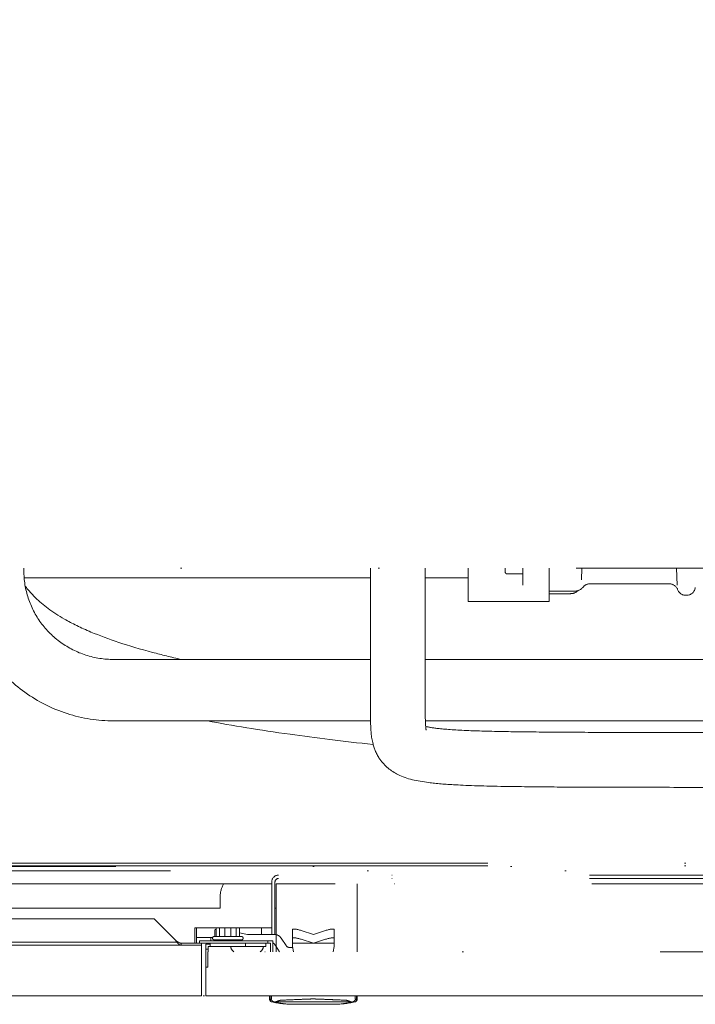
# Model space of a CAD drawing. Header units: millimetres. Extents: x -25606 to 96684, y -22894 to 47132.
# Tile 24 of 89: x 8808 to 9116, y 5159 to 5608. Entities that reach past the tile are written whole.
import ezdxf

# ---------------------------------------------------------------- set-up
doc = ezdxf.new("R2010")
doc.units = ezdxf.units.MM
doc.header["$LTSCALE"] = 50
doc.linetypes.add('A_CARA_16', pattern=[11.4, 6, -1.8, 0, -1.8, 0, -1.8])
doc.layers.add('CA_TG', color=9, linetype='A_CARA_16', lineweight=13)

# ---------------------------------------------------------------- blocks, each defined once
blk = doc.blocks.new('tg')
h = blk.add_hatch()
h.set_pattern_fill('ANSI31', color=252, scale=254, angle=345, style=0)
h.set_pattern_definition([(30, (1065.013, 2161), (-15.87501, 27.4963), [])])
edge = h.paths.add_edge_path()
edge.add_spline(control_points=[(5561.44, 5261.52), (5560.77, 5261.63), (5560.1, 5261.75), (5559.44, 5261.88)], knot_values=[13.825662, 13.825662, 13.825662, 13.825662, 14.000098, 14.000098, 14.000098, 14.000098], degree=3, periodic=0)
edge.add_line((5559.44, 5261.88), (5559.44, 5261.88))
edge.add_line((5559.44, 5261.88), (5559.44, 5298.08))
edge.add_line((5559.44, 5298.08), (5561.44, 5298.08))
edge.add_line((5561.44, 5298.08), (5561.44, 5261.52))
edge.add_line((5561.44, 5261.52), (5561.44, 5261.52))
edge = h.paths.add_edge_path()
edge.add_line((4448.44, 4291.46), (4448.44, 4376.45))
edge.add_spline(control_points=[(4448.44, 4376.45), (4449.11, 4376.22), (4449.78, 4375.97), (4450.44, 4375.72)], knot_values=[10.864235, 10.864235, 10.864235, 10.864235, 11.074814, 11.074814, 11.074814, 11.074814], degree=3, periodic=0)
edge.add_line((4450.44, 4375.72), (4450.44, 4375.72))
edge.add_line((4450.44, 4375.72), (4450.44, 4292.04))
edge.add_spline(control_points=[(4450.44, 4292.04), (4450.27, 4291.99), (4450.09, 4291.94), (4449.43, 4291.74), (4448.94, 4291.6), (4448.44, 4291.46)], knot_values=[22.713594, 22.713594, 22.713594, 22.713594, 22.768373, 22.768373, 22.922016, 22.922016, 22.922016, 22.922016], degree=3, periodic=0)
edge = h.paths.add_edge_path()
edge.add_ellipse((5557.44, 4308.55), major_axis=(-3, 4), ratio=1, start_angle=270, end_angle=299.5519)
edge.add_line((5559.44, 4313.13), (5559.44, 4362.82))
edge.add_line((5559.44, 4362.82), (5559.44, 4362.82))
edge.add_spline(control_points=[(5559.44, 4362.82), (5559.83, 4362.95), (5560.22, 4363.08), (5560.89, 4363.27), (5561.16, 4363.35), (5561.44, 4363.43)], knot_values=[5.579232, 5.579232, 5.579232, 5.579232, 5.705995, 5.705995, 5.795124, 5.795124, 5.795124, 5.795124], degree=3, periodic=0)
edge.add_line((5561.44, 4363.43), (5561.44, 4311.55))
at = {"color": 252}
for p, q in [((5279.71, 4385), (4652.44, 4385)), ((4727.94, 4383.73), (4727.94, 4385)), ((4930.44, 4369.83), (4930.44, 4385)), ((4947.44, 4383.13), (4947.44, 4385)), ((4948.24, 4382.33), (4955.44, 4382.33)), ((4955.44, 4385), (4955.44, 4377.15)), ((4967.44, 4369.83), (4967.44, 4385)), ((4982.18, 4379.66), (4982.32, 4385)), ((5025.57, 4385), (5025.77, 4377.26)), ((4728.07, 4380.55), (4885.94, 4380.55)), ((4910.94, 4380.55), (4930.44, 4380.55)), ((4986.03, 4377.83), (5022.33, 4377.83)), ((4967.44, 4374.51), (4979.04, 4374.51)), ((4967.44, 4373.33), (4977.14, 4373.33)), ((4967.44, 4369.83), (4930.44, 4369.83)), ((5029.79, 4372.58), (5030.09, 4372.58)), ((4885.94, 4343.33), (4768.94, 4343.33)), ((5129.44, 4343.33), (4910.94, 4343.33)), ((4885.99, 4315.33), (4768.94, 4315.33)), ((5129.44, 4315.33), (4911, 4315.33)), ((4639.44, 4250.45), (5338.12, 4250.45)), ((4639.44, 4249.2), (5338.12, 4249.2)), ((5340.12, 4248.87), (4639.44, 4248.87)), ((5364.94, 4247), (4639.44, 4247)), ((5285.84, 4245), (4844.04, 4245)), ((5285.84, 4243.5), (4844.04, 4243.5)), ((4840.94, 4241), (4639.44, 4241)), ((4840.94, 4218.42), (4840.94, 4241.9)), ((4842.44, 4218.42), (4842.44, 4241.9)), ((4842.94, 4241), (4842.94, 4210.06)), ((4869.94, 4241), (4842.94, 4241)), ((5286.94, 4241), (4869.94, 4241)), ((4879.94, 4210.06), (4879.94, 4241)), ((4817.44, 4235), (4817.44, 4230)), ((4817.44, 4230), (4642.94, 4230)), ((4842.44, 4230), (4842.94, 4230)), ((4643.82, 4225), (4787.3, 4225)), ((4787.3, 4225), (4797.02, 4215.28)), ((4840.94, 4221), (4805.94, 4221)), ((4805.94, 4214), (4805.94, 4221)), ((4806.66, 4221), (4806.66, 4214)), ((4815.68, 4217), (4815.68, 4221)), ((4817.09, 4217), (4817.09, 4221)), ((4819.53, 4217), (4819.53, 4221)), ((4822.35, 4217), (4822.35, 4221)), ((4824.79, 4217), (4824.79, 4221)), ((4826.2, 4217), (4826.2, 4221)), ((4836.34, 4218), (4836.34, 4221)), ((4850.44, 4212.5), (4850.44, 4220.2)), ((4869.44, 4212.5), (4869.44, 4220.2)), ((4813.98, 4216.5), (4806.66, 4216.5)), ((4813.19, 4216.5), (4813.19, 4215)), ((4814.69, 4217), (4827.19, 4217)), ((4814.94, 4219.74), (4814.94, 4217)), ((4826.2, 4218.75), (4829.94, 4218)), ((4829.94, 4218), (4841.94, 4218)), ((4845.27, 4216.22), (4847.49, 4212.89)), ((4859.94, 4218), (4854.44, 4219.74)), ((4854.44, 4215.74), (4859.94, 4214)), ((4865.44, 4219.74), (4859.94, 4218)), ((4859.94, 4214), (4865.44, 4215.74)), ((4808.94, 4213), (4639.44, 4213)), ((4797.71, 4214.38), (4643.82, 4214.38)), ((4799.71, 4213), (4799.71, 4214)), ((4808.94, 4214), (4799.71, 4214)), ((4805.94, 4214), (4806.66, 4214)), ((4841.44, 4215), (4807.94, 4215)), ((4807.94, 4215), (4807.94, 4214)), ((4840.44, 4214), (4808.94, 4214)), ((4808.94, 4190), (4808.94, 4214)), ((4812.94, 4213.5), (4810.94, 4213.5)), ((4810.94, 4190), (4810.94, 4213.5)), ((4811.94, 4211.22), (4810.94, 4211.22)), ((4812.94, 4212.5), (4811.94, 4212.5)), ((4811.94, 4210.06), (4811.94, 4212.5)), ((4812.94, 4214), (4812.94, 4212.4)), ((4812.94, 4212.4), (4828.94, 4212.4)), ((4814.69, 4215.5), (4827.19, 4215.5)), ((4814.94, 4215), (4814.94, 4215.5)), ((4815.64, 4215.5), (4815.64, 4215)), ((4816.62, 4215), (4816.73, 4215.5)), ((4819.86, 4215.5), (4819.96, 4215)), ((4821.92, 4215), (4822.03, 4215.5)), ((4825.16, 4215.5), (4825.26, 4215)), ((4826.24, 4215), (4826.24, 4215.5)), ((4840.44, 4214), (4828.94, 4214)), ((4828.94, 4214), (4828.94, 4212.4)), ((4828.94, 4212.5), (4838.19, 4212.5)), ((4829.94, 4214), (4829.94, 4214)), ((4838.19, 4214), (4838.19, 4212.5)), ((4839.16, 4214), (4839.16, 4215)), ((4840.44, 4210.06), (4840.44, 4214)), ((4841.44, 4210.06), (4841.44, 4215)), ((4842.94, 4212.5), (4842.24, 4213.55)), ((4844.56, 4210.06), (4842.94, 4212.5)), ((4849.15, 4212), (4850.54, 4212)), ((4869.44, 4214), (4850.44, 4214)), ((4850.44, 4212.5), (4850.95, 4210.06)), ((4868.93, 4210.06), (4869.44, 4212.5)), ((5318.01, 4210.06), (4811.88, 4210.06)), ((4811.88, 4203), (4811.88, 4210.06)), ((4850.94, 4210.06), (4850.94, 4210.1)), ((4811.88, 4203), (4810.94, 4203)), ((4808.94, 4190), (4329.94, 4190)), ((4810.94, 4190), (5318.94, 4190)), ((4839.94, 4188.53), (4839.94, 4190)), ((4840.22, 4188.5), (4840.22, 4190)), ((4840.82, 4190), (4840.82, 4188.5)), ((4879.06, 4188.5), (4879.06, 4190)), ((4879.66, 4190), (4879.66, 4188.5)), ((4879.94, 4188.53), (4879.94, 4190)), ((4840.22, 4188.5), (4840.82, 4188.5)), ((4842.1, 4187.16), (4840.95, 4187.16)), ((4842.57, 4187.16), (4877.31, 4187.16)), ((4868.88, 4186.1), (4851, 4186.1)), ((4877.78, 4187.16), (4878.93, 4187.16)), ((4879.06, 4188.5), (4879.66, 4188.5))]:
    blk.add_line(p, q, dxfattribs=at)
blk.add_lwpolyline([(4329.94, 4190), (5679.94, 4190), (5679.94, 5440), (4329.94, 5440)], close=True)
for centre, radius, start, end in [((4948.24, 4383.13), 0.8, 180, 270), ((4986.3, 4384.33), 4, 170.4301, 178.5), ((5021.58, 4384.33), 4, 1.5, 9.5699), ((4986.03, 4373.83), 4, 90, 140.8903), ((5022.27, 4373.83), 4, 20.0399, 90), ((4977.14, 4378.33), 5, 270, 314.5859), ((4979.04, 4379.51), 5, 270, 320.9347), ((5029.79, 4376.58), 4, 200.0399, 270), ((5030.09, 4376.58), 4, 270, 354.6825), ((4844.04, 4241.9), 3.1, 90, 180), ((4844.04, 4241.9), 1.6, 90, 180), ((4829.94, 4235), 12.5, 151.3146, 180), ((4829.94, 4235), 12.5, 28.3557, 28.6854), ((4814.69, 4216.25), 0.75, 90, 270), ((4827.19, 4216.25), 0.75, 270, 90), ((4839.02, 4218.42), 1.92, 347.3644, 0), ((4841.94, 4214), 4, 33.6901, 90.0002), ((4839.02, 4218.42), 3.42, 352.4759, 0), ((4825.39, 4212.8), 3.2, 187.1808, 238.7356), ((4833.99, 4212.8), 3.2, 301.2644, 354.6206), ((4841.41, 4213), 1, 33.6901, 87.9586), ((4849.15, 4214), 2, 213.6901, 270), ((4841.5, 4188.62), 1.56, 183.3305, 249.5718), ((4851, 4233.96), 47.86, 257.882, 270), ((4868.88, 4233.96), 47.86, 270, 282.118), ((4878.38, 4188.62), 1.56, 290.4282, 356.6695)]:
    blk.add_arc(centre, radius, start, end, dxfattribs=at)
for centre, major_axis, ratio, start_param, end_param in [((4818.94, 4218.94), (3.99, -0.88), 0.302481, 2.591259, 3.208396), ((4854.44, 4218.94), (3.99, -1.31), 0.181281, 1.630141, 3.171942), ((4854.44, 4220.2), (4, 0), 0.2, 3.112597, 3.141593), ((4865.44, 4218.94), (3.99, 1.31), 0.181281, 6.252835, 7.794637), ((4865.44, 4220.2), (-4, 0), 0.2, 3.141593, 3.170588), ((4854.44, 4214.94), (-3.99, 1.31), 0.181281, 4.771734, 6.34253), ((4865.44, 4214.94), (-3.99, -1.31), 0.181281, 3.082248, 4.653044), ((4845.8, 4186.5), (4.96, -0.89), 0.001222, 3.868558, 3.935022), ((4845.91, 4186.5), (5.03, 0.01), 0.176523, 2.297549, 2.364016), ((4873.97, 4186.5), (5.03, -0.01), 0.176523, 0.777576, 0.844043), ((4874.08, 4186.5), (4.96, 0.89), 0.001196, 5.489761, 5.556222)]:
    blk.add_ellipse(centre, major_axis=major_axis, ratio=ratio, start_param=start_param, end_param=end_param, dxfattribs=at)
for points, knots in [([(4768.94, 4315.33), (4761.73, 4315.33), (4754.52, 4316.46), (4740.8, 4320.87), (4734.29, 4324.15), (4722.6, 4332.55), (4717.42, 4337.68), (4708.91, 4349.26), (4705.57, 4355.73), (4701.09, 4369.37), (4699.94, 4376.55), (4699.94, 4383.73)], [1.570796, 1.570796, 1.570796, 1.570796, 1.884956, 1.884956, 2.199115, 2.199115, 2.513274, 2.513274, 2.827433, 2.827433, 3.141593, 3.141593, 3.141593, 3.141593]), ([(4768.94, 4343.33), (4764.63, 4343.33), (4760.32, 4344.01), (4752.13, 4346.64), (4748.26, 4348.6), (4741.31, 4353.59), (4738.24, 4356.62), (4733.21, 4363.47), (4731.25, 4367.28), (4728.62, 4375.3), (4727.94, 4379.52), (4727.94, 4383.73)], [1.570796, 1.570796, 1.570796, 1.570796, 1.884956, 1.884956, 2.199115, 2.199115, 2.513274, 2.513274, 2.827433, 2.827433, 3.141593, 3.141593, 3.141593, 3.141593]), ([(4885.94, 4385), (4885.94, 4381.34), (4885.94, 4377.79), (4885.94, 4369.15), (4885.94, 4364.22), (4885.94, 4355.01), (4885.94, 4350.72), (4885.94, 4342.6), (4885.94, 4338.79), (4885.94, 4331.43), (4885.94, 4327.97), (4885.94, 4320.86), (4885.92, 4317.5), (4886.12, 4311.26), (4886.23, 4308.33), (4887.73, 4302.59), (4888.68, 4300.14), (4892.34, 4294.85), (4895.39, 4292.41), (4902.76, 4288.77), (4907.09, 4287.9), (4916.01, 4286.75), (4919.98, 4286.43), (4930.74, 4285.84), (4937.99, 4285.61), (4953.58, 4285.34), (4961.06, 4285.25), (4977.34, 4285.14), (4985.89, 4285.1), (5004.78, 4285.05), (5015.06, 4285.04), (5038.29, 4285.02), (5051.32, 4285.02), (5081.58, 4285.02), (5099.09, 4285.03), (5133.37, 4285.04), (5149.32, 4285.04), (5183.71, 4285.05), (5202.15, 4285.05), (5221.94, 4285.05)], [0.681706, 0.681706, 0.681706, 0.681706, 0.726767, 0.726767, 0.795405, 0.795405, 0.864033, 0.864033, 0.936087, 0.936087, 1.01749, 1.01749, 1.123743, 1.123743, 1.223743, 1.223743, 1.284874, 1.284874, 1.362328, 1.362328, 1.469222, 1.469222, 1.537452, 1.537452, 1.623267, 1.623267, 1.685296, 1.685296, 1.74015, 1.74015, 1.793193, 1.793193, 1.848027, 1.848027, 1.908204, 1.908204, 1.954102, 1.954102, 2, 2, 2, 2]), ([(4910.94, 4385), (4910.94, 4381.34), (4910.94, 4377.79), (4910.94, 4369.15), (4910.94, 4364.22), (4910.94, 4355.01), (4910.94, 4350.72), (4910.94, 4342.6), (4910.94, 4338.79), (4910.94, 4331.43), (4910.94, 4327.96), (4910.94, 4321.1), (4910.94, 4317.89), (4911.06, 4312.95), (4911.29, 4311.29), (4911.35, 4311.08), (4911.35, 4311.07), (4911.35, 4311.08)], [0.681706, 0.681706, 0.681706, 0.681706, 0.7267672, 0.7267672, 0.795405, 0.795405, 0.8640328, 0.8640328, 0.9360872, 0.9360872, 1.01749, 1.01749, 1.1178547, 1.1178547, 1.2218714, 1.2218714, 1.2292586, 1.2292586, 1.2292586, 1.2292586]), ([(4799.74, 4343.33), (4795.09, 4344.39), (4790.73, 4345.46), (4775.38, 4349.52), (4766.14, 4352.64), (4753.93, 4357.78), (4749.93, 4359.75), (4740.86, 4364.93), (4736.62, 4368.15), (4731.47, 4373.17), (4729.92, 4374.95), (4728.55, 4376.78)], [1.4242567, 1.4242567, 1.4242567, 1.4242567, 1.4478239, 1.4478239, 1.5125735, 1.5125735, 1.5519003, 1.5519003, 1.614933, 1.614933, 1.6488249, 1.6488249, 1.6488249, 1.6488249]), ([(4887.22, 4304.54), (4873.53, 4306.02), (4860.95, 4307.58), (4835.45, 4311.15), (4822.96, 4313.19), (4811.67, 4315.33)], [1.30988055, 1.30988055, 1.30988055, 1.30988055, 1.35, 1.35, 1.39803437, 1.39803437, 1.39803437, 1.39803437]), ([(4911.14, 4312.79), (4912.42, 4312.48), (4914.47, 4312.12), (4920.66, 4311.44), (4925.07, 4311.14), (4935.74, 4310.7), (4941.69, 4310.55), (4955.02, 4310.32), (4962.09, 4310.25), (4977.67, 4310.14), (4986.01, 4310.1), (5004.56, 4310.05), (5014.72, 4310.04), (5037.72, 4310.02), (5050.65, 4310.02), (5080.68, 4310.02), (5098.07, 4310.03), (5121.32, 4310.04), (5125.34, 4310.04), (5129.44, 4310.04)], [1.4161023, 1.4161023, 1.4161023, 1.4161023, 1.4825496, 1.4825496, 1.5599775, 1.5599775, 1.6275911, 1.6275911, 1.6860813, 1.6860813, 1.739822, 1.739822, 1.7924238, 1.7924238, 1.8470268, 1.8470268, 1.9070132, 1.9070132, 1.919254, 1.919254, 1.919254, 1.919254]), ([(4797.02, 4215.28), (4797.07, 4215.21), (4797.13, 4215.15), (4797.24, 4215), (4797.31, 4214.93), (4797.49, 4214.69), (4797.6, 4214.54), (4797.71, 4214.38)], [-0.1137422, -0.1137422, -0.1137422, -0.1137422, -0.0880853, -0.0880853, -0.0584309, -0.0584309, -0.0000002, -0.0000002, -0.0000002, -0.0000002]), ([(4797.02, 4215.28), (4797.74, 4214.74), (4798.47, 4214.22), (4799.19, 4214.06), (4799.37, 4214.02), (4799.54, 4214), (4799.71, 4214)], [0, 0, 0, 0, 2.715015, 2.715015, 2.715015, 3.358386, 3.358386, 3.358386, 3.358386]), ([(4797.71, 4214.38), (4798.11, 4213.9), (4798.51, 4213.49), (4798.9, 4213.25), (4799.17, 4213.09), (4799.44, 4213), (4799.71, 4213)], [1.155905, 1.155905, 1.155905, 1.155905, 3.1344, 3.1344, 3.1344, 4.479135, 4.479135, 4.479135, 4.479135]), ([(4839.94, 4188.53), (4839.94, 4188.53), (4839.94, 4188.53), (4839.94, 4188.53), (4839.94, 4188.53), (4839.94, 4188.53), (4839.95, 4188.53), (4839.96, 4188.5), (4839.99, 4188.43), (4840.21, 4188.24), (4840.49, 4188.1), (4840.9, 4187.96)], [-17.797885, -17.797885, -17.797885, -17.797885, -17.782478, -17.782478, -17.749236, -17.749236, -17.677577, -17.677577, -17.177936, -17.177936, -16.150332, -16.150332, -16.150332, -16.150332]), ([(4840.9, 4187.96), (4840.93, 4187.96), (4840.96, 4187.93), (4841.18, 4187.71), (4841.44, 4187.44), (4841.94, 4187.22), (4842.02, 4187.19), (4842.1, 4187.16)], [-1.2194227, -1.2194227, -1.2194227, -1.2194227, -1.1482051, -1.1482051, -1.0016214, -1.0016214, -0.974828, -0.974828, -0.974828, -0.974828]), ([(4851.31, 4186.1), (4851.3, 4186.1), (4851.29, 4186.1), (4848.28, 4186.1), (4845.28, 4186.42), (4842.33, 4187.12)], [-16.823104, -16.823104, -16.823104, -16.823104, -16.819221, -16.819221, -15.545666, -15.545666, -15.545666, -15.545666]), ([(4842.57, 4187.16), (4842.95, 4187.27), (4843.38, 4187.44), (4844.11, 4187.72), (4844.39, 4187.82), (4844.84, 4187.93), (4845.03, 4187.96), (4845.21, 4187.96)], [-0.2709346, -0.2709346, -0.2709346, -0.2709346, -0.1449838, -0.1449838, -0.06362, -0.06362, -0.0097497, -0.0097497, -0.0097497, -0.0097497]), ([(4845.21, 4187.96), (4847.89, 4188.08), (4850.58, 4188.19), (4855.01, 4188.38), (4856.66, 4188.46), (4858.58, 4188.52), (4858.99, 4188.53), (4859.5, 4188.53), (4859.61, 4188.53), (4859.8, 4188.53), (4859.87, 4188.53), (4859.94, 4188.53), (4860, 4188.53), (4860.07, 4188.53), (4860.23, 4188.53), (4860.33, 4188.53), (4860.7, 4188.53), (4860.96, 4188.52), (4862.62, 4188.48), (4864.15, 4188.41), (4866.86, 4188.3), (4867.93, 4188.25), (4870.9, 4188.12), (4872.78, 4188.04), (4874.67, 4187.96)], [-1.386934, -1.386934, -1.386934, -1.386934, -0.650773, -0.650773, -0.178319, -0.178319, -0.055181, -0.055181, -0.02189, -0.02189, 0, 0, 0, 0.01882, 0.01882, 0.049169, 0.049169, 0.12834, 0.12834, 0.54241, 0.54241, 0.812771, 0.812771, 1.287615, 1.287615, 1.287615, 1.287615]), ([(4877.56, 4187.12), (4874.6, 4186.42), (4871.6, 4186.1), (4868.59, 4186.1), (4868.58, 4186.1), (4868.57, 4186.1)], [-1.273555, -1.273555, -1.273555, -1.273555, 0, 0, 0.003884, 0.003884, 0.003884, 0.003884]), ([(4874.67, 4187.96), (4874.8, 4187.96), (4874.93, 4187.94), (4875.48, 4187.84), (4875.94, 4187.66), (4876.73, 4187.35), (4877.04, 4187.24), (4877.31, 4187.16)], [-2.8772178, -2.8772178, -2.8772178, -2.8772178, -2.8355838, -2.8355838, -2.68972, -2.68972, -2.5794729, -2.5794729, -2.5794729, -2.5794729]), ([(4877.78, 4187.16), (4878.12, 4187.27), (4878.39, 4187.44), (4878.71, 4187.72), (4878.81, 4187.82), (4878.92, 4187.93), (4878.95, 4187.96), (4878.98, 4187.96)], [-0.2709346, -0.2709346, -0.2709346, -0.2709346, -0.1449838, -0.1449838, -0.06362, -0.06362, -0.0097497, -0.0097497, -0.0097497, -0.0097497]), ([(4878.98, 4187.96), (4879.33, 4188.08), (4879.58, 4188.19), (4879.84, 4188.38), (4879.9, 4188.46), (4879.93, 4188.52), (4879.93, 4188.53), (4879.94, 4188.53), (4879.94, 4188.53), (4879.94, 4188.53), (4879.94, 4188.53), (4879.94, 4188.53)], [-1.386933, -1.386933, -1.386933, -1.386933, -0.650773, -0.650773, -0.178319, -0.178319, -0.055181, -0.055181, -0.02189, -0.02189, 0, 0, 0, 0])]:
    blk.add_open_spline(points, degree=3, knots=knots, dxfattribs=at)
blk.add_open_spline([(4982.92, 4376.36), (4982.92, 4376.36), (4982.92, 4376.36), (4982.92, 4376.36)], degree=3, dxfattribs=at)

msp = doc.modelspace()

# ---------------------------------------------------------------- block references
at = {"layer": 'CA_TG'}
msp.add_blockref('tg', (4082.27, 973.28), dxfattribs=at)

doc.saveas('drawing.dxf')
